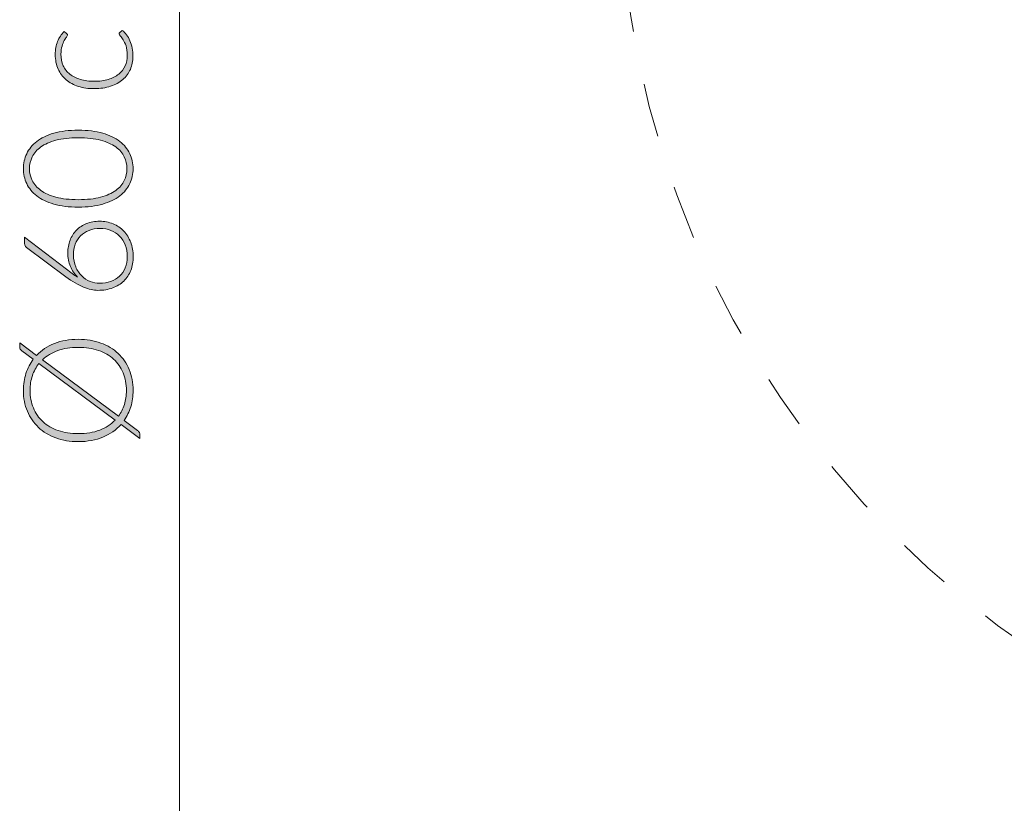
# Model space of a CAD drawing. Header units: inches. Extents: x 55 to 155, y -177 to -111.
# Tile 1 of 4: x 55 to 81, y -177 to -156. Entities that reach past the tile are written whole.
import ezdxf

# ---------------------------------------------------------------- set-up
doc = ezdxf.new("R2010")
doc.units = ezdxf.units.IN
doc.header["$MEASUREMENT"] = 0
doc.linetypes.add('AI-Linetype-1', pattern=[2.82714, 1.41357, -1.41357])
doc.layers.add('Capa 1', color=7, linetype='Continuous')

# ---------------------------------------------------------------- blocks, each defined once
blk = doc.blocks.new('block 2')
at = {"layer": 'Capa 1'}
h = blk.add_hatch(color=250, dxfattribs=at)
h.dxf.hatch_style = 2
edge = h.paths.add_edge_path()
edge.add_spline(control_points=[(56.01, -156.822), (56.016, -156.829), (56.022, -156.835), (56.027, -156.841), (56.031, -156.847), (56.034, -156.855), (56.034, -156.866), (56.034, -156.879), (56.025, -156.898), (56.007, -156.921), (55.989, -156.944), (55.969, -156.975), (55.948, -157.014), (55.926, -157.052), (55.907, -157.1), (55.889, -157.158), (55.871, -157.216), (55.862, -157.287), (55.862, -157.369), (55.862, -157.484), (55.882, -157.586), (55.923, -157.674), (55.964, -157.763), (56.022, -157.837), (56.098, -157.898), (56.173, -157.958), (56.265, -158.004), (56.373, -158.036), (56.481, -158.069), (56.602, -158.084), (56.737, -158.084), (56.876, -158.084), (57, -158.068), (57.108, -158.035), (57.216, -158.003), (57.307, -157.956), (57.381, -157.896), (57.455, -157.837), (57.511, -157.764), (57.55, -157.679), (57.588, -157.594), (57.608, -157.499), (57.608, -157.395), (57.608, -157.3), (57.596, -157.219), (57.574, -157.155), (57.551, -157.09), (57.526, -157.037), (57.5, -156.995), (57.473, -156.953), (57.448, -156.92), (57.426, -156.895), (57.403, -156.87), (57.392, -156.851), (57.392, -156.836), (57.392, -156.819), (57.399, -156.806), (57.412, -156.796), (57.412, -156.796), (57.476, -156.744), (57.476, -156.744), (57.516, -156.775), (57.553, -156.813), (57.588, -156.86), (57.622, -156.907), (57.652, -156.959), (57.677, -157.018), (57.703, -157.076), (57.722, -157.14), (57.736, -157.209), (57.75, -157.277), (57.757, -157.349), (57.757, -157.423), (57.757, -157.55), (57.734, -157.665), (57.688, -157.77), (57.642, -157.874), (57.576, -157.965), (57.489, -158.04), (57.401, -158.115), (57.295, -158.173), (57.168, -158.215), (57.042, -158.257), (56.898, -158.278), (56.737, -158.278), (56.585, -158.278), (56.447, -158.258), (56.321, -158.218), (56.196, -158.178), (56.088, -158.12), (55.998, -158.044), (55.907, -157.967), (55.837, -157.873), (55.787, -157.762), (55.737, -157.65), (55.712, -157.523), (55.712, -157.38), (55.712, -157.25), (55.733, -157.136), (55.774, -157.035), (55.815, -156.934), (55.871, -156.847), (55.942, -156.772), (55.942, -156.772), (56.01, -156.822), (56.01, -156.822)], knot_values=[0, 0, 0, 0, 1, 1, 1, 2, 2, 2, 3, 3, 3, 4, 4, 4, 5, 5, 5, 6, 6, 6, 7, 7, 7, 8, 8, 8, 9, 9, 9, 10, 10, 10, 11, 11, 11, 12, 12, 12, 13, 13, 13, 14, 14, 14, 15, 15, 15, 16, 16, 16, 17, 17, 17, 18, 18, 18, 19, 19, 19, 20, 20, 20, 21, 21, 21, 22, 22, 22, 23, 23, 23, 24, 24, 24, 25, 25, 25, 26, 26, 26, 27, 27, 27, 28, 28, 28, 29, 29, 29, 30, 30, 30, 31, 31, 31, 32, 32, 32, 33, 33, 33, 34, 34, 34, 35, 35, 35, 35], degree=3, periodic=1)
h = blk.add_hatch(color=250, dxfattribs=at)
h.dxf.hatch_style = 2
edge = h.paths.add_edge_path()
edge.add_spline(control_points=[(56.317, -159.37), (56.565, -159.37), (56.779, -159.397), (56.96, -159.45), (57.142, -159.504), (57.291, -159.576), (57.41, -159.668), (57.528, -159.76), (57.616, -159.868), (57.675, -159.99), (57.732, -160.114), (57.761, -160.245), (57.761, -160.385), (57.761, -160.525), (57.732, -160.656), (57.675, -160.778), (57.616, -160.901), (57.528, -161.008), (57.41, -161.1), (57.291, -161.192), (57.142, -161.264), (56.96, -161.317), (56.779, -161.37), (56.565, -161.396), (56.317, -161.396), (56.07, -161.396), (55.855, -161.37), (55.674, -161.317), (55.493, -161.264), (55.343, -161.192), (55.225, -161.1), (55.106, -161.008), (55.018, -160.901), (54.96, -160.778), (54.902, -160.656), (54.873, -160.525), (54.873, -160.385), (54.873, -160.245), (54.902, -160.114), (54.96, -159.99), (55.018, -159.868), (55.106, -159.76), (55.225, -159.668), (55.343, -159.576), (55.493, -159.504), (55.674, -159.45), (55.855, -159.397), (56.07, -159.37), (56.317, -159.37)], knot_values=[0, 0, 0, 0, 1, 1, 1, 2, 2, 2, 3, 3, 3, 4, 4, 4, 5, 5, 5, 6, 6, 6, 7, 7, 7, 8, 8, 8, 9, 9, 9, 10, 10, 10, 11, 11, 11, 12, 12, 12, 13, 13, 13, 14, 14, 14, 15, 15, 15, 16, 16, 16, 16], degree=3, periodic=1)
edge = h.paths.add_edge_path()
edge.add_spline(control_points=[(56.317, -159.57), (56.088, -159.57), (55.893, -159.592), (55.73, -159.636), (55.568, -159.68), (55.435, -159.739), (55.332, -159.812), (55.228, -159.887), (55.153, -159.973), (55.105, -160.072), (55.057, -160.171), (55.033, -160.275), (55.033, -160.385), (55.033, -160.494), (55.057, -160.598), (55.105, -160.696), (55.153, -160.795), (55.228, -160.882), (55.332, -160.956), (55.435, -161.031), (55.568, -161.09), (55.73, -161.134), (55.893, -161.178), (56.088, -161.2), (56.317, -161.2), (56.548, -161.2), (56.744, -161.178), (56.905, -161.134), (57.067, -161.09), (57.2, -161.031), (57.303, -160.956), (57.406, -160.882), (57.481, -160.795), (57.529, -160.696), (57.576, -160.598), (57.6, -160.494), (57.6, -160.385), (57.6, -160.275), (57.576, -160.171), (57.529, -160.072), (57.481, -159.973), (57.406, -159.887), (57.303, -159.812), (57.2, -159.739), (57.067, -159.68), (56.905, -159.636), (56.744, -159.592), (56.548, -159.57), (56.317, -159.57)], knot_values=[0, 0, 0, 0, 1, 1, 1, 2, 2, 2, 3, 3, 3, 4, 4, 4, 5, 5, 5, 6, 6, 6, 7, 7, 7, 8, 8, 8, 9, 9, 9, 10, 10, 10, 11, 11, 11, 12, 12, 12, 13, 13, 13, 14, 14, 14, 15, 15, 15, 16, 16, 16, 16], degree=3, periodic=1)
h = blk.add_hatch(color=250, dxfattribs=at)
h.dxf.hatch_style = 2
edge = h.paths.add_edge_path()
edge.add_spline(control_points=[(56.042, -162.604), (56.042, -162.482), (56.062, -162.371), (56.101, -162.268), (56.141, -162.166), (56.198, -162.077), (56.27, -162.004), (56.343, -161.93), (56.431, -161.872), (56.534, -161.83), (56.637, -161.788), (56.753, -161.767), (56.88, -161.767), (57.008, -161.767), (57.126, -161.79), (57.234, -161.836), (57.342, -161.882), (57.435, -161.946), (57.514, -162.028), (57.592, -162.11), (57.654, -162.207), (57.697, -162.323), (57.741, -162.437), (57.763, -162.562), (57.763, -162.699), (57.763, -162.832), (57.742, -162.952), (57.699, -163.061), (57.657, -163.171), (57.596, -163.264), (57.516, -163.342), (57.436, -163.419), (57.338, -163.48), (57.223, -163.523), (57.108, -163.566), (56.978, -163.587), (56.833, -163.587), (56.722, -163.587), (56.597, -163.559), (56.458, -163.503), (56.319, -163.447), (56.163, -163.355), (55.99, -163.227), (55.99, -163.227), (54.951, -162.456), (54.951, -162.456), (54.921, -162.433), (54.905, -162.4), (54.905, -162.354), (54.905, -162.354), (54.905, -162.186), (54.905, -162.186), (54.905, -162.186), (56.006, -163.029), (56.006, -163.029), (56.06, -163.071), (56.111, -163.109), (56.16, -163.143), (56.207, -163.178), (56.255, -163.209), (56.301, -163.237), (56.22, -163.158), (56.156, -163.065), (56.111, -162.957), (56.065, -162.85), (56.042, -162.732), (56.042, -162.604)], knot_values=[0, 0, 0, 0, 1, 1, 1, 2, 2, 2, 3, 3, 3, 4, 4, 4, 5, 5, 5, 6, 6, 6, 7, 7, 7, 8, 8, 8, 9, 9, 9, 10, 10, 10, 11, 11, 11, 12, 12, 12, 13, 13, 13, 14, 14, 14, 15, 15, 15, 16, 16, 16, 17, 17, 17, 18, 18, 18, 19, 19, 19, 20, 20, 20, 21, 21, 21, 22, 22, 22, 22], degree=3, periodic=1)
edge = h.paths.add_edge_path()
edge.add_spline(control_points=[(56.879, -163.401), (56.984, -163.401), (57.081, -163.384), (57.17, -163.352), (57.259, -163.32), (57.336, -163.273), (57.401, -163.213), (57.465, -163.153), (57.516, -163.08), (57.552, -162.994), (57.588, -162.907), (57.606, -162.81), (57.606, -162.702), (57.606, -162.587), (57.588, -162.484), (57.552, -162.392), (57.516, -162.301), (57.466, -162.222), (57.403, -162.157), (57.34, -162.093), (57.264, -162.044), (57.177, -162.008), (57.09, -161.974), (56.995, -161.957), (56.892, -161.957), (56.785, -161.957), (56.687, -161.974), (56.6, -162.008), (56.513, -162.041), (56.439, -162.09), (56.378, -162.152), (56.318, -162.214), (56.271, -162.287), (56.238, -162.372), (56.206, -162.458), (56.19, -162.552), (56.19, -162.656), (56.19, -162.773), (56.21, -162.878), (56.25, -162.97), (56.291, -163.063), (56.344, -163.141), (56.408, -163.205), (56.473, -163.269), (56.546, -163.318), (56.629, -163.351), (56.711, -163.384), (56.795, -163.401), (56.879, -163.401)], knot_values=[0, 0, 0, 0, 1, 1, 1, 2, 2, 2, 3, 3, 3, 4, 4, 4, 5, 5, 5, 6, 6, 6, 7, 7, 7, 8, 8, 8, 9, 9, 9, 10, 10, 10, 11, 11, 11, 12, 12, 12, 13, 13, 13, 14, 14, 14, 15, 15, 15, 16, 16, 16, 16], degree=3, periodic=1)
h = blk.add_hatch(color=250, dxfattribs=at)
h.dxf.hatch_style = 2
edge = h.paths.add_edge_path()
edge.add_spline(control_points=[(56.317, -164.875), (56.536, -164.875), (56.734, -164.908), (56.911, -164.973), (57.089, -165.038), (57.241, -165.13), (57.367, -165.248), (57.493, -165.367), (57.59, -165.509), (57.658, -165.674), (57.727, -165.839), (57.761, -166.022), (57.761, -166.223), (57.761, -166.376), (57.741, -166.519), (57.7, -166.652), (57.66, -166.784), (57.601, -166.904), (57.526, -167.012), (57.526, -167.012), (57.877, -167.274), (57.877, -167.274), (57.9, -167.291), (57.916, -167.31), (57.926, -167.332), (57.936, -167.353), (57.941, -167.375), (57.941, -167.397), (57.941, -167.397), (57.941, -167.485), (57.941, -167.485), (57.941, -167.485), (57.444, -167.116), (57.444, -167.116), (57.316, -167.259), (57.157, -167.371), (56.967, -167.45), (56.778, -167.529), (56.561, -167.569), (56.317, -167.569), (56.1, -167.569), (55.903, -167.536), (55.725, -167.47), (55.547, -167.405), (55.396, -167.312), (55.27, -167.194), (55.144, -167.075), (55.046, -166.933), (54.977, -166.768), (54.908, -166.603), (54.873, -166.422), (54.873, -166.223), (54.873, -166.062), (54.896, -165.912), (54.94, -165.774), (54.985, -165.635), (55.049, -165.511), (55.133, -165.4), (55.133, -165.4), (54.835, -165.179), (54.835, -165.179), (54.814, -165.163), (54.799, -165.148), (54.789, -165.137), (54.78, -165.125), (54.775, -165.106), (54.775, -165.079), (54.775, -165.079), (54.775, -164.968), (54.775, -164.968), (54.775, -164.968), (55.219, -165.298), (55.219, -165.298), (55.346, -165.164), (55.503, -165.059), (55.688, -164.986), (55.873, -164.912), (56.083, -164.875), (56.317, -164.875)], knot_values=[0, 0, 0, 0, 1, 1, 1, 2, 2, 2, 3, 3, 3, 4, 4, 4, 5, 5, 5, 6, 6, 6, 7, 7, 7, 8, 8, 8, 9, 9, 9, 10, 10, 10, 11, 11, 11, 12, 12, 12, 13, 13, 13, 14, 14, 14, 15, 15, 15, 16, 16, 16, 17, 17, 17, 18, 18, 18, 19, 19, 19, 20, 20, 20, 21, 21, 21, 22, 22, 22, 23, 23, 23, 24, 24, 24, 25, 25, 25, 26, 26, 26, 26], degree=3, periodic=1)
edge = h.paths.add_edge_path()
edge.add_spline(control_points=[(56.317, -167.359), (56.53, -167.359), (56.718, -167.328), (56.881, -167.266), (57.045, -167.203), (57.181, -167.115), (57.29, -167.002), (57.29, -167.002), (55.283, -165.512), (55.283, -165.512), (55.207, -165.606), (55.149, -165.713), (55.109, -165.832), (55.069, -165.952), (55.049, -166.082), (55.049, -166.223), (55.049, -166.391), (55.078, -166.544), (55.136, -166.683), (55.194, -166.823), (55.277, -166.942), (55.386, -167.043), (55.496, -167.144), (55.629, -167.221), (55.786, -167.277), (55.943, -167.332), (56.12, -167.359), (56.317, -167.359)], knot_values=[0, 0, 0, 0, 1, 1, 1, 2, 2, 2, 3, 3, 3, 4, 4, 4, 5, 5, 5, 6, 6, 6, 7, 7, 7, 8, 8, 8, 9, 9, 9, 9], degree=3, periodic=1)
edge = h.paths.add_edge_path()
edge.add_spline(control_points=[(56.317, -165.087), (56.115, -165.087), (55.934, -165.115), (55.776, -165.172), (55.618, -165.23), (55.484, -165.31), (55.375, -165.414), (55.375, -165.414), (57.376, -166.902), (57.376, -166.902), (57.444, -166.81), (57.495, -166.707), (57.531, -166.594), (57.566, -166.479), (57.584, -166.356), (57.584, -166.223), (57.584, -166.053), (57.555, -165.897), (57.498, -165.758), (57.44, -165.618), (57.357, -165.498), (57.248, -165.399), (57.139, -165.3), (57.006, -165.223), (56.85, -165.168), (56.693, -165.114), (56.516, -165.087), (56.317, -165.087)], knot_values=[0, 0, 0, 0, 1, 1, 1, 2, 2, 2, 3, 3, 3, 4, 4, 4, 5, 5, 5, 6, 6, 6, 7, 7, 7, 8, 8, 8, 9, 9, 9, 9], degree=3, periodic=1)
at = {"layer": 'Capa 1', "lineweight": 0}
for points, knots in [([(56.01, -156.822), (56.016, -156.829), (56.022, -156.835), (56.027, -156.841), (56.031, -156.847), (56.034, -156.855), (56.034, -156.866), (56.034, -156.879), (56.025, -156.898), (56.007, -156.921), (55.989, -156.944), (55.969, -156.975), (55.948, -157.014), (55.926, -157.052), (55.907, -157.1), (55.889, -157.158), (55.871, -157.216), (55.862, -157.287), (55.862, -157.369), (55.862, -157.484), (55.882, -157.586), (55.923, -157.674), (55.964, -157.763), (56.022, -157.837), (56.098, -157.898), (56.173, -157.958), (56.265, -158.004), (56.373, -158.036), (56.481, -158.069), (56.602, -158.084), (56.737, -158.084), (56.876, -158.084), (57, -158.068), (57.108, -158.035), (57.216, -158.003), (57.307, -157.956), (57.381, -157.896), (57.455, -157.837), (57.511, -157.764), (57.55, -157.679), (57.588, -157.594), (57.608, -157.499), (57.608, -157.395), (57.608, -157.3), (57.596, -157.219), (57.574, -157.155), (57.551, -157.09), (57.526, -157.037), (57.5, -156.995), (57.473, -156.953), (57.448, -156.92), (57.426, -156.895), (57.403, -156.87), (57.392, -156.851), (57.392, -156.836), (57.392, -156.819), (57.399, -156.806), (57.412, -156.796), (57.412, -156.796), (57.476, -156.744), (57.476, -156.744), (57.516, -156.775), (57.553, -156.813), (57.588, -156.86), (57.622, -156.907), (57.652, -156.959), (57.677, -157.018), (57.703, -157.076), (57.722, -157.14), (57.736, -157.209), (57.75, -157.277), (57.757, -157.349), (57.757, -157.423), (57.757, -157.55), (57.734, -157.665), (57.688, -157.77), (57.642, -157.874), (57.576, -157.965), (57.489, -158.04), (57.401, -158.115), (57.295, -158.173), (57.168, -158.215), (57.042, -158.257), (56.898, -158.278), (56.737, -158.278), (56.585, -158.278), (56.447, -158.258), (56.321, -158.218), (56.196, -158.178), (56.088, -158.12), (55.998, -158.044), (55.907, -157.967), (55.837, -157.873), (55.787, -157.762), (55.737, -157.65), (55.712, -157.523), (55.712, -157.38), (55.712, -157.25), (55.733, -157.136), (55.774, -157.035), (55.815, -156.934), (55.871, -156.847), (55.942, -156.772), (55.942, -156.772), (56.01, -156.822), (56.01, -156.822)], [0, 0, 0, 0, 1, 1, 1, 2, 2, 2, 3, 3, 3, 4, 4, 4, 5, 5, 5, 6, 6, 6, 7, 7, 7, 8, 8, 8, 9, 9, 9, 10, 10, 10, 11, 11, 11, 12, 12, 12, 13, 13, 13, 14, 14, 14, 15, 15, 15, 16, 16, 16, 17, 17, 17, 18, 18, 18, 19, 19, 19, 20, 20, 20, 21, 21, 21, 22, 22, 22, 23, 23, 23, 24, 24, 24, 25, 25, 25, 26, 26, 26, 27, 27, 27, 28, 28, 28, 29, 29, 29, 30, 30, 30, 31, 31, 31, 32, 32, 32, 33, 33, 33, 34, 34, 34, 35, 35, 35, 35]), ([(56.317, -159.37), (56.565, -159.37), (56.779, -159.397), (56.96, -159.45), (57.142, -159.504), (57.291, -159.576), (57.41, -159.668), (57.528, -159.76), (57.616, -159.868), (57.675, -159.99), (57.732, -160.114), (57.761, -160.245), (57.761, -160.385), (57.761, -160.525), (57.732, -160.656), (57.675, -160.778), (57.616, -160.901), (57.528, -161.008), (57.41, -161.1), (57.291, -161.192), (57.142, -161.264), (56.96, -161.317), (56.779, -161.37), (56.565, -161.396), (56.317, -161.396), (56.07, -161.396), (55.855, -161.37), (55.674, -161.317), (55.493, -161.264), (55.343, -161.192), (55.225, -161.1), (55.106, -161.008), (55.018, -160.901), (54.96, -160.778), (54.902, -160.656), (54.873, -160.525), (54.873, -160.385), (54.873, -160.245), (54.902, -160.114), (54.96, -159.99), (55.018, -159.868), (55.106, -159.76), (55.225, -159.668), (55.343, -159.576), (55.493, -159.504), (55.674, -159.45), (55.855, -159.397), (56.07, -159.37), (56.317, -159.37)], [0, 0, 0, 0, 1, 1, 1, 2, 2, 2, 3, 3, 3, 4, 4, 4, 5, 5, 5, 6, 6, 6, 7, 7, 7, 8, 8, 8, 9, 9, 9, 10, 10, 10, 11, 11, 11, 12, 12, 12, 13, 13, 13, 14, 14, 14, 15, 15, 15, 16, 16, 16, 16]), ([(56.317, -159.57), (56.088, -159.57), (55.893, -159.592), (55.73, -159.636), (55.568, -159.68), (55.435, -159.739), (55.332, -159.812), (55.228, -159.887), (55.153, -159.973), (55.105, -160.072), (55.057, -160.171), (55.033, -160.275), (55.033, -160.385), (55.033, -160.494), (55.057, -160.598), (55.105, -160.696), (55.153, -160.795), (55.228, -160.882), (55.332, -160.956), (55.435, -161.031), (55.568, -161.09), (55.73, -161.134), (55.893, -161.178), (56.088, -161.2), (56.317, -161.2), (56.548, -161.2), (56.744, -161.178), (56.905, -161.134), (57.067, -161.09), (57.2, -161.031), (57.303, -160.956), (57.406, -160.882), (57.481, -160.795), (57.529, -160.696), (57.576, -160.598), (57.6, -160.494), (57.6, -160.385), (57.6, -160.275), (57.576, -160.171), (57.529, -160.072), (57.481, -159.973), (57.406, -159.887), (57.303, -159.812), (57.2, -159.739), (57.067, -159.68), (56.905, -159.636), (56.744, -159.592), (56.548, -159.57), (56.317, -159.57)], [0, 0, 0, 0, 1, 1, 1, 2, 2, 2, 3, 3, 3, 4, 4, 4, 5, 5, 5, 6, 6, 6, 7, 7, 7, 8, 8, 8, 9, 9, 9, 10, 10, 10, 11, 11, 11, 12, 12, 12, 13, 13, 13, 14, 14, 14, 15, 15, 15, 16, 16, 16, 16]), ([(56.042, -162.604), (56.042, -162.482), (56.062, -162.371), (56.101, -162.268), (56.141, -162.166), (56.198, -162.077), (56.27, -162.004), (56.343, -161.93), (56.431, -161.872), (56.534, -161.83), (56.637, -161.788), (56.753, -161.767), (56.88, -161.767), (57.008, -161.767), (57.126, -161.79), (57.234, -161.836), (57.342, -161.882), (57.435, -161.946), (57.514, -162.028), (57.592, -162.11), (57.654, -162.207), (57.697, -162.323), (57.741, -162.437), (57.763, -162.562), (57.763, -162.699), (57.763, -162.832), (57.742, -162.952), (57.699, -163.061), (57.657, -163.171), (57.596, -163.264), (57.516, -163.342), (57.436, -163.419), (57.338, -163.48), (57.223, -163.523), (57.108, -163.566), (56.978, -163.587), (56.833, -163.587), (56.722, -163.587), (56.597, -163.559), (56.458, -163.503), (56.319, -163.447), (56.163, -163.355), (55.99, -163.227), (55.99, -163.227), (54.951, -162.456), (54.951, -162.456), (54.921, -162.433), (54.905, -162.4), (54.905, -162.354), (54.905, -162.354), (54.905, -162.186), (54.905, -162.186), (54.905, -162.186), (56.006, -163.029), (56.006, -163.029), (56.06, -163.071), (56.111, -163.109), (56.16, -163.143), (56.207, -163.178), (56.255, -163.209), (56.301, -163.237), (56.22, -163.158), (56.156, -163.065), (56.111, -162.957), (56.065, -162.85), (56.042, -162.732), (56.042, -162.604)], [0, 0, 0, 0, 1, 1, 1, 2, 2, 2, 3, 3, 3, 4, 4, 4, 5, 5, 5, 6, 6, 6, 7, 7, 7, 8, 8, 8, 9, 9, 9, 10, 10, 10, 11, 11, 11, 12, 12, 12, 13, 13, 13, 14, 14, 14, 15, 15, 15, 16, 16, 16, 17, 17, 17, 18, 18, 18, 19, 19, 19, 20, 20, 20, 21, 21, 21, 22, 22, 22, 22]), ([(56.879, -163.401), (56.984, -163.401), (57.081, -163.384), (57.17, -163.352), (57.259, -163.32), (57.336, -163.273), (57.401, -163.213), (57.465, -163.153), (57.516, -163.08), (57.552, -162.994), (57.588, -162.907), (57.606, -162.81), (57.606, -162.702), (57.606, -162.587), (57.588, -162.484), (57.552, -162.392), (57.516, -162.301), (57.466, -162.222), (57.403, -162.157), (57.34, -162.093), (57.264, -162.044), (57.177, -162.008), (57.09, -161.974), (56.995, -161.957), (56.892, -161.957), (56.785, -161.957), (56.687, -161.974), (56.6, -162.008), (56.513, -162.041), (56.439, -162.09), (56.378, -162.152), (56.318, -162.214), (56.271, -162.287), (56.238, -162.372), (56.206, -162.458), (56.19, -162.552), (56.19, -162.656), (56.19, -162.773), (56.21, -162.878), (56.25, -162.97), (56.291, -163.063), (56.344, -163.141), (56.408, -163.205), (56.473, -163.269), (56.546, -163.318), (56.629, -163.351), (56.711, -163.384), (56.795, -163.401), (56.879, -163.401)], [0, 0, 0, 0, 1, 1, 1, 2, 2, 2, 3, 3, 3, 4, 4, 4, 5, 5, 5, 6, 6, 6, 7, 7, 7, 8, 8, 8, 9, 9, 9, 10, 10, 10, 11, 11, 11, 12, 12, 12, 13, 13, 13, 14, 14, 14, 15, 15, 15, 16, 16, 16, 16]), ([(56.317, -164.875), (56.536, -164.875), (56.734, -164.908), (56.911, -164.973), (57.089, -165.038), (57.241, -165.13), (57.367, -165.248), (57.493, -165.367), (57.59, -165.509), (57.658, -165.674), (57.727, -165.839), (57.761, -166.022), (57.761, -166.223), (57.761, -166.376), (57.741, -166.519), (57.7, -166.652), (57.66, -166.784), (57.601, -166.904), (57.526, -167.012), (57.526, -167.012), (57.877, -167.274), (57.877, -167.274), (57.9, -167.291), (57.916, -167.31), (57.926, -167.332), (57.936, -167.353), (57.941, -167.375), (57.941, -167.397), (57.941, -167.397), (57.941, -167.485), (57.941, -167.485), (57.941, -167.485), (57.444, -167.116), (57.444, -167.116), (57.316, -167.259), (57.157, -167.371), (56.967, -167.45), (56.778, -167.529), (56.561, -167.569), (56.317, -167.569), (56.1, -167.569), (55.903, -167.536), (55.725, -167.47), (55.547, -167.405), (55.396, -167.312), (55.27, -167.194), (55.144, -167.075), (55.046, -166.933), (54.977, -166.768), (54.908, -166.603), (54.873, -166.422), (54.873, -166.223), (54.873, -166.062), (54.896, -165.912), (54.94, -165.774), (54.985, -165.635), (55.049, -165.511), (55.133, -165.4), (55.133, -165.4), (54.835, -165.179), (54.835, -165.179), (54.814, -165.163), (54.799, -165.148), (54.789, -165.137), (54.78, -165.125), (54.775, -165.106), (54.775, -165.079), (54.775, -165.079), (54.775, -164.968), (54.775, -164.968), (54.775, -164.968), (55.219, -165.298), (55.219, -165.298), (55.346, -165.164), (55.503, -165.059), (55.688, -164.986), (55.873, -164.912), (56.083, -164.875), (56.317, -164.875)], [0, 0, 0, 0, 1, 1, 1, 2, 2, 2, 3, 3, 3, 4, 4, 4, 5, 5, 5, 6, 6, 6, 7, 7, 7, 8, 8, 8, 9, 9, 9, 10, 10, 10, 11, 11, 11, 12, 12, 12, 13, 13, 13, 14, 14, 14, 15, 15, 15, 16, 16, 16, 17, 17, 17, 18, 18, 18, 19, 19, 19, 20, 20, 20, 21, 21, 21, 22, 22, 22, 23, 23, 23, 24, 24, 24, 25, 25, 25, 26, 26, 26, 26]), ([(56.317, -165.087), (56.115, -165.087), (55.934, -165.115), (55.776, -165.172), (55.618, -165.23), (55.484, -165.31), (55.375, -165.414), (55.375, -165.414), (57.376, -166.902), (57.376, -166.902), (57.444, -166.81), (57.495, -166.707), (57.531, -166.594), (57.566, -166.479), (57.584, -166.356), (57.584, -166.223), (57.584, -166.053), (57.555, -165.897), (57.498, -165.758), (57.44, -165.618), (57.357, -165.498), (57.248, -165.399), (57.139, -165.3), (57.006, -165.223), (56.85, -165.168), (56.693, -165.114), (56.516, -165.087), (56.317, -165.087)], [0, 0, 0, 0, 1, 1, 1, 2, 2, 2, 3, 3, 3, 4, 4, 4, 5, 5, 5, 6, 6, 6, 7, 7, 7, 8, 8, 8, 9, 9, 9, 9]), ([(56.317, -167.359), (56.53, -167.359), (56.718, -167.328), (56.881, -167.266), (57.045, -167.203), (57.181, -167.115), (57.29, -167.002), (57.29, -167.002), (55.283, -165.512), (55.283, -165.512), (55.207, -165.606), (55.149, -165.713), (55.109, -165.832), (55.069, -165.952), (55.049, -166.082), (55.049, -166.223), (55.049, -166.391), (55.078, -166.544), (55.136, -166.683), (55.194, -166.823), (55.277, -166.942), (55.386, -167.043), (55.496, -167.144), (55.629, -167.221), (55.786, -167.277), (55.943, -167.332), (56.12, -167.359), (56.317, -167.359)], [0, 0, 0, 0, 1, 1, 1, 2, 2, 2, 3, 3, 3, 4, 4, 4, 5, 5, 5, 6, 6, 6, 7, 7, 7, 8, 8, 8, 9, 9, 9, 9])]:
    blk.add_open_spline(points, degree=3, knots=knots, dxfattribs=at)

msp = doc.modelspace()

# ---------------------------------------------------------------- linework, layer by layer
at = {"layer": 'Capa 1', "color": 7, "lineweight": 15}
msp.add_lwpolyline([(58.981, -127.732), (58.981, -177.29)], dxfattribs=at)
at = {"layer": 'Capa 1', "color": 252, "linetype": 'AI-Linetype-1', "lineweight": 5}
msp.add_open_spline([(70.569, -152.558), (70.569, -138.88), (81.658, -127.791), (95.336, -127.791), (109.015, -127.791), (120.104, -138.88), (120.104, -152.558), (120.104, -166.237), (109.015, -177.326), (95.336, -177.326), (81.658, -177.326), (70.569, -166.237), (70.569, -152.558)], degree=3, knots=[0, 0, 0, 0, 1, 1, 1, 2, 2, 2, 3, 3, 3, 4, 4, 4, 4], dxfattribs=at)

# ---------------------------------------------------------------- block references
at = {"layer": 'Capa 1'}
msp.add_blockref('block 2', (0, 0), dxfattribs=at)

doc.saveas('drawing.dxf')
